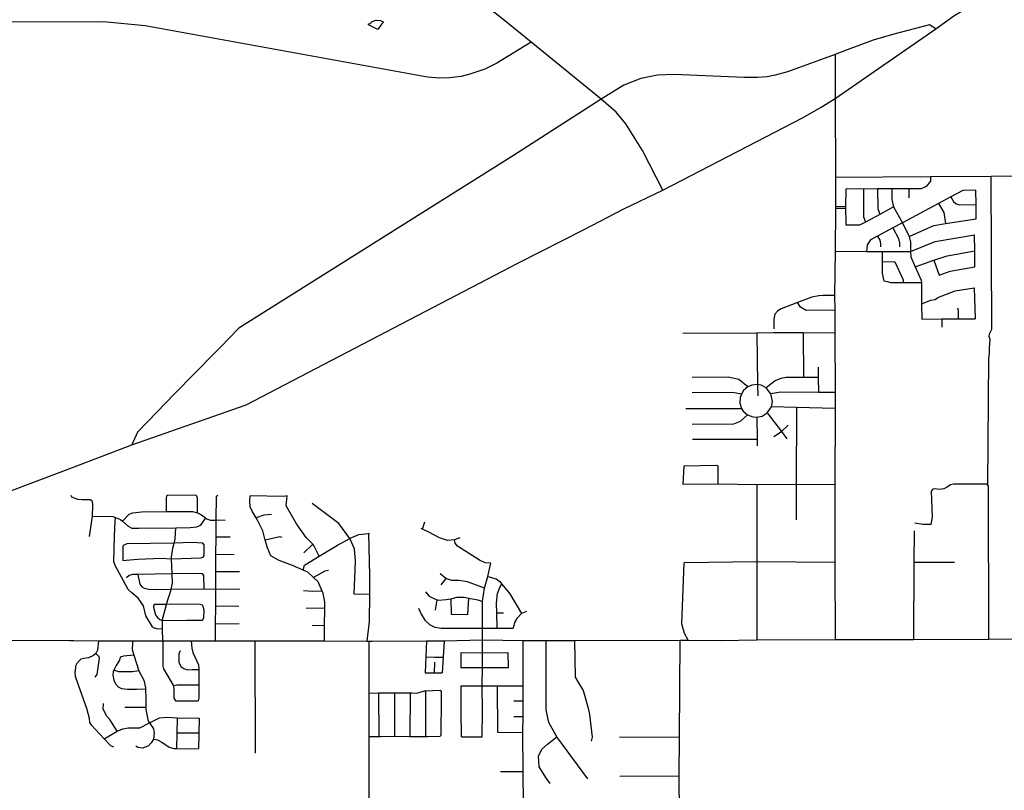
# Model space of a CAD drawing. Header units: millimetres. Extents: x 35 to 72953, y -43 to 70184.
# Tile 22 of 204: x 16755 to 21883, y 20163 to 24178. Entities that reach past the tile are written whole.
import ezdxf

# ---------------------------------------------------------------- set-up
doc = ezdxf.new("R2010")
doc.units = ezdxf.units.MM
for name, color, linetype in [('roads_2', 2, 'Continuous'), ('roads_3', 3, 'Continuous'), ('water', 7, 'Continuous')]:
    doc.layers.add(name, color=color, linetype=linetype)

msp = doc.modelspace()

# ---------------------------------------------------------------- linework, layer by layer
at = {"layer": 'roads_2'}
msp.add_lwpolyline([(16169.22, 21520.33), (17030.56, 21845.43), (17339.3, 21962.07), (17933.72, 22171.89), (19353.18, 22911.73), (19694.08, 23084.83), (19901.78, 23192.71), (20103.84, 23290.42), (20835.17, 23668.61), (20929.23, 23722.61), (21002.37, 23767.36), (21525.56, 24130.41), (21620.19, 24198.03), (21715.34, 24255.32), (21869.72, 24358.62), (21939.07, 24390.81), (21987.19, 24412.26), (22047.14, 24434.41), (22136.57, 24465.63), (22236.28, 24497.73), (22659.16, 24632.35), (23063.73, 24761.84), (23469.81, 24895.82), (23930.06, 25038.4)], dxfattribs=at)
at = {"layer": 'roads_3'}
for points in [[(19782.55, 23764.49), (19418.93, 24060.14), (19271.43, 24180.11), (19046.57, 24358.28), (18915.16, 24462.41), (18772.84, 24579.19), (18715.1, 24626.59), (18519.94, 24786.66), (18098.93, 25131.59), (17903.88, 25291.46), (17789.93, 25384.94), (17266.55, 25810.15), (17106.14, 25941.08), (17060.66, 25977.05), (17038.43, 25994.6), (16539.45, 26406.99)], [(19418.93, 24060.14), (19240.05, 23951.03), (19176.93, 23919.51), (19099.2, 23893.22), (19053.55, 23882.52), (18993.57, 23875.16), (18943.31, 23873.12), (18877.88, 23878.4), (17408.43, 24145.96), (17191.31, 24166.32), (15289.66, 24161.4), (14494.51, 24146.56), (13667.26, 24135.04), (12203.22, 24109.6), (11892.25, 24209.94), (11599.92, 24188.33), (11382.9, 24111.15), (10439.56, 24115.28), (9641.19, 24113.86), (9027.62, 24104.12), (8833.85, 24089.26), (8195.79, 24073.56), (7930.43, 24069.94)], [(21525.56, 24130.41), (21493.21, 24150.58), (21306.97, 24101.84), (21200.29, 24070.59), (21064.4, 24020.68), (21002.26, 23996.46), (20816.36, 23927.75), (20752.93, 23905.47), (20688.52, 23888.36), (20647.11, 23880.36), (20596.65, 23876.61), (20527.01, 23876.27), (20160.94, 23892.08), (20075.95, 23888.45), (19990.31, 23871.88), (19900.58, 23837.24), (19782.55, 23764.49), (19325.8, 23470.16), (17896.51, 22570.98), (17799.91, 22471.79), (17768.74, 22439.8), (17561.84, 22227.69), (17422.55, 22084.77), (17367.68, 22028.54), (17339.3, 21962.07)], [(21002.26, 23996.46), (21002.37, 23767.36), (21003.22, 23356.39), (21002.98, 23202.85), (21002.95, 23194.83), (21002.02, 22971.45), (20999.08, 22740.65), (21000.32, 22664.02), (21000.48, 22545.2), (21001.44, 22234.69), (21002.37, 22152.56), (20999.78, 21753.65), (20999.98, 21349.66), (21002.04, 20949.47)], [(20103.84, 23290.42), (19997.93, 23495.69), (19911.54, 23635.48), (19861.03, 23695.74), (19782.55, 23764.49)], [(23632.39, 23363.61), (23420.28, 23364.35), (23125.56, 23366.48), (23017.04, 23366.37), (22619.49, 23364.35), (22291.98, 23363.12), (21813.55, 23360.65), (21498.81, 23358.16), (21003.22, 23356.39)], [(21498.81, 23358.16), (21497.36, 23336.01), (21475.36, 23308.23), (21449, 23295.93), (21385.16, 23296.28), (21296.31, 23297.12), (21222.02, 23296.43), (21149.41, 23295.37), (21059.5, 23295.7)], [(21801.88, 20950.17), (21800.4, 21747.28), (21797.63, 21753.08), (21801.89, 22414.8), (21805.22, 22437.1), (21806, 22454.33), (21804.74, 22467.51), (21808.07, 22489.04), (21808.73, 22512.04), (21803.71, 22526.73), (21805.52, 22541.78), (21816.92, 22564.57), (21813.55, 23360.65)], [(21059.39, 23107.11), (21058.74, 23122.94), (21057.86, 23195.13), (21057.77, 23202.73), (21059.5, 23295.7)], [(21149.41, 23295.37), (21149.05, 23149.83), (21159.83, 23122.09)], [(21734.95, 23290.36), (21666.15, 23288.41), (21603.82, 23254.87), (21540, 23220.52), (21352.37, 23119.55), (21302.88, 23093.03), (21222.27, 23049.83), (21185.73, 23030.26), (21168.15, 23005.59), (21165.15, 22970.82)], [(21222.02, 23296.43), (21223.32, 23194.61), (21234.34, 23163.37)], [(21296.31, 23297.12), (21297.04, 23240.96), (21306.12, 23201.94), (21352.37, 23119.55), (21387.66, 23048.52), (21393.54, 23018.51), (21394.81, 22970.6), (21395.59, 22942.52), (21417.81, 22890.17), (21449.34, 22821.29), (21451.3, 22806.1), (21451.06, 22698.14), (21452.38, 22618.1)], [(21385.16, 23296.28), (21384.99, 23250.31)], [(21736.38, 23140.53), (21735.67, 23214.1), (21734.95, 23290.36)], [(21603.82, 23254.87), (21617.78, 23230.61), (21631.95, 23219), (21651.64, 23213.77), (21735.67, 23214.1)], [(21002.95, 23194.83), (21057.86, 23195.13)], [(21057.77, 23202.73), (21002.98, 23202.85)], [(21306.12, 23201.94), (21234.34, 23163.37), (21159.83, 23122.09), (21128.1, 23106.79), (21076.18, 23107.03), (21059.39, 23107.11)], [(21540, 23220.52), (21567.1, 23173.63), (21576.3, 23115.63)], [(21387.66, 23048.52), (21516.24, 23105.3), (21576.3, 23115.63), (21736.38, 23140.53)], [(21302.88, 23093.03), (21332.05, 23037.11), (21336.08, 23014.95), (21337.41, 22993.79)], [(21002.02, 22971.45), (21165.15, 22970.82), (21247.56, 22970.74), (21394.81, 22970.6), (21522.24, 23022.84), (21728.01, 23056.59)], [(21222.27, 23049.83), (21234.68, 23029.54), (21237.76, 23010.29), (21237.45, 22993.51)], [(21729.49, 22889.87), (21728.75, 22973.71), (21728.01, 23056.59)], [(21417.81, 22890.17), (21516.23, 22924.39), (21584.9, 22948.27), (21728.75, 22973.71)], [(21256.08, 22816.29), (21254.22, 22830.56), (21247.79, 22857.58), (21247.67, 22915.18), (21247.56, 22970.74)], [(21516.23, 22924.39), (21542.79, 22847.31)], [(21311.7, 22916.31), (21247.67, 22915.18)], [(21311.7, 22916.31), (21355.42, 22821.62), (21355.81, 22806.12)], [(21542.79, 22847.31), (21600.39, 22867.99), (21729.49, 22889.87)], [(21451.3, 22806.1), (21355.81, 22806.12), (21292.79, 22806.13), (21274.27, 22811.26), (21256.08, 22816.29)], [(21451.06, 22698.14), (21500.48, 22716.88), (21521.98, 22720.44), (21536.24, 22730.46), (21627.22, 22764.98), (21726.38, 22781)], [(21726.38, 22781), (21730.28, 22619.9)], [(20999.08, 22740.65), (20939.06, 22741.56), (20917.12, 22739.8), (20880.5, 22732.63), (20805.73, 22704.18), (20719.69, 22671.27), (20702.3, 22660.47), (20687.18, 22643.49), (20681.85, 22618.33), (20682.35, 22567.4)], [(21000.32, 22664.02), (20850, 22663.12), (20821.51, 22679.58), (20805.73, 22704.18)], [(21644.58, 22619.34), (21644.19, 22662.13), (21639.96, 22675.65)], [(21452.38, 22618.1), (21556.41, 22618.77), (21644.58, 22619.34), (21730.28, 22619.9)], [(21556.41, 22618.77), (21557.08, 22575.96)], [(21000.48, 22545.2), (20835.09, 22546.85), (20679.8, 22545.53), (20594.34, 22545.01), (20209.25, 22542.9)], [(20594.34, 22545.01), (20597.81, 22276.75)], [(20835.09, 22546.85), (20836.9, 22314.35)], [(20913.59, 22366.66), (20912.68, 22313.27), (20915.13, 22235.57)], [(20546.7, 22265.47), (20499.43, 22302.77), (20444.13, 22315.19), (20257.82, 22314.1)], [(20912.68, 22313.27), (20836.9, 22314.35), (20747.35, 22313.59), (20718.34, 22309.09), (20688.45, 22295.55), (20642.52, 22259.15)], [(20506.21, 22209.9), (20505.08, 22180.31), (20514.17, 22152.14), (20523.4, 22138.22), (20544.89, 22119.4), (20572.52, 22108.44), (20593.08, 22106.72), (20622.16, 22112.93), (20647.45, 22128.76), (20669.46, 22160.32), (20675.52, 22189.3), (20667.1, 22228.83), (20642.52, 22259.15), (20616.23, 22273), (20597.81, 22276.75), (20568.17, 22274.32), (20546.7, 22265.47), (20524.02, 22246.33), (20514.67, 22227.19), (20506.21, 22209.9)], [(20597.81, 22276.75), (20598.47, 22218.79)], [(20514.67, 22227.19), (20467.56, 22236.32), (20257.77, 22233.67)], [(21001.44, 22234.69), (20915.13, 22235.57), (20718.62, 22236.59), (20667.1, 22228.83)], [(20223.25, 22152.34), (20514.17, 22152.14)], [(21002.37, 22152.56), (20800.67, 22157.23), (20669.46, 22160.32)], [(20800.67, 22157.23), (20798.14, 21755.67), (20799.07, 21572.16)], [(20257.77, 22071.12), (20473.92, 22071.63), (20508.64, 22086.55), (20544.89, 22119.4)], [(20593.08, 22106.72), (20594.81, 21991.73), (20595.88, 21957.01)], [(20647.45, 22128.76), (20721.42, 22032.1), (20749.79, 21994.17)], [(20683.02, 22005.78), (20721.42, 22032.1), (20757.02, 22064.92)], [(20258.1, 21991.95), (20594.81, 21991.73)], [(20210.69, 21756.85), (20216.06, 21853.57)], [(20216.06, 21853.57), (20383.55, 21857.16), (20391.36, 21853.78), (20390.12, 21757.14)], [(20999.78, 21753.65), (20798.14, 21755.67), (20593.83, 21753.74), (20390.12, 21757.14), (20210.69, 21756.85)], [(20593.83, 21753.74), (20593.31, 21353.4), (20593.27, 20946.47)], [(21797.63, 21753.08), (21787.94, 21758.22), (21617.9, 21758.2), (21601.52, 21753.68), (21585.41, 21743.11), (21566.82, 21734.06), (21544.09, 21730.75), (21521.67, 21734.11), (21510.56, 21731.36), (21502.3, 21721.92), (21506.39, 21585.14), (21500.7, 21548.53), (21459.01, 21547.23), (21416.85, 21555.19)], [(17130.17, 21671.46), (17121.27, 21675.45), (17079.67, 21675.69), (17057.7, 21677.71), (17027.19, 21690.59), (17023.38, 21698.19)], [(17681.41, 21607.86), (17680.95, 21684.31), (17677.62, 21695.53), (17672.14, 21700.7), (17525.23, 21699.68), (17518.82, 21695.13), (17517.29, 21684.83), (17518.12, 21614.69)], [(17774.77, 20941.72), (17775.21, 21028.88), (17775.66, 21121.7), (17776.34, 21211.04), (17776.54, 21301.29), (17776.97, 21389.86), (17777.42, 21481.47), (17777.64, 21525.77), (17778.01, 21570.68), (17779.07, 21695.63), (17786.4, 21699.87)], [(18342.12, 20940.99), (18342.93, 21019.16), (18343.89, 21111.35), (18344.2, 21142.31), (18335.12, 21190.25), (18330.87, 21199.83), (18308.97, 21249.13), (18284.53, 21272.13), (18255.39, 21299.55), (18231.22, 21309.96), (18176.19, 21333.63), (18106.84, 21360.35), (18098.8, 21363.45), (18063.47, 21384.72), (18045.24, 21426.61), (18034.13, 21466.89), (18020.96, 21514.61), (17997.25, 21563.18), (17986.38, 21581.95), (17965.63, 21617.82), (17955.89, 21639.67), (17952.88, 21668.8), (17955.36, 21697.3)], [(18147.99, 21697.06), (18130.3, 21692.83), (17955.36, 21697.3)], [(18315.11, 21382.42), (18287.27, 21439.04), (18281.21, 21445.18), (18247.09, 21479.74), (18195.96, 21550.79), (18143.05, 21644.89), (18147.99, 21697.06)], [(17118.1, 21485.63), (17133.53, 21591.44), (17135.94, 21648.85), (17133.97, 21667.47), (17130.17, 21671.46)], [(18575.91, 21183.28), (18496.05, 21184.58), (18503.57, 21357.48), (18498.17, 21421.19), (18473.82, 21474.15), (18416.64, 21553.55), (18278.4, 21658.06)], [(17133.53, 21591.44), (17240.85, 21589.15), (17253.4, 21584.1), (17280.49, 21573.22), (17289.64, 21565.31), (17319.23, 21539.71), (17338.62, 21529.38), (17374.83, 21529.34), (17567.51, 21529.93), (17642.52, 21532.42), (17677.87, 21535.37), (17692.54, 21541.78), (17700.73, 21548.63), (17720.6, 21576.93), (17722.45, 21581.68)], [(17289.64, 21565.31), (17325.35, 21601.91), (17343.47, 21608.31), (17388.74, 21613.82), (17518.12, 21614.69), (17655.56, 21615.62), (17681.41, 21607.86), (17701.23, 21598.82), (17715.44, 21587.22), (17722.45, 21581.68), (17727.93, 21577.34), (17747.75, 21570.45), (17778.01, 21570.68)], [(18067.03, 21599.11), (18025.95, 21597.12), (17986.38, 21581.95)], [(17499.28, 21003.08), (17469.84, 21003.72), (17451.25, 21008.9), (17446.08, 21014.36), (17412.63, 21071.75), (17399.29, 21123.33), (17371.6, 21163.42), (17339.02, 21191.67), (17319.84, 21208.38), (17295.52, 21253.61), (17253.86, 21331.32), (17245.36, 21353.18), (17248.59, 21487.55), (17252.65, 21564.59), (17253.4, 21584.1)], [(17824.25, 21569), (17778.01, 21570.68)], [(18852.29, 21523.8), (18864.13, 21560.94)], [(17499.92, 20942.08), (17499.28, 21003.08), (17498.82, 21047.66), (17498.77, 21052.13), (17519.66, 21130.99), (17526.06, 21154.62), (17542.51, 21203.08), (17544.08, 21210.83), (17550.32, 21241.68), (17548.66, 21291.2), (17546.05, 21369.2), (17545.76, 21377.67), (17552.29, 21424.43), (17559.31, 21451.13), (17560.52, 21455.73), (17565.28, 21472.88), (17567.51, 21529.93)], [(18231.22, 21309.96), (18238.37, 21335.97), (18315.11, 21382.42), (18410.41, 21440.11), (18473.82, 21474.15), (18484.83, 21480.06), (18521.43, 21495.17), (18572.07, 21501.68), (18577.52, 21502.39)], [(18572.07, 21501.68), (18576.03, 21280.34), (18575.91, 21183.28), (18575.74, 21043.12), (18562.81, 20940.72)], [(19046.8, 21478.79), (19018.77, 21468.11), (18982.56, 21464.71), (18941.2, 21477.63), (18885.63, 21508.59), (18852.29, 21523.8), (18845.12, 21527.08)], [(21412.73, 21514.61), (21412.07, 21350.51), (21409.92, 20949.22)], [(17297.29, 21439.87), (17292.1, 21435.02), (17292.61, 21359.79)], [(17714.78, 21442.59), (17708.25, 21450.19), (17653.39, 21453.16), (17559.31, 21451.13), (17312.23, 21447.43), (17297.29, 21439.87)], [(17711.06, 21377.15), (17716.16, 21386.9), (17714.78, 21442.59)], [(17850.73, 21481.38), (17777.42, 21481.47)], [(18121.5, 21480.51), (18109.32, 21483.56), (18034.13, 21466.89)], [(18281.21, 21445.18), (18234.79, 21399.68)], [(19209.21, 21345.74), (19179.22, 21348.05), (19150.09, 21361.5), (19034.42, 21435.28), (19023.07, 21451.36), (19018.77, 21468.11)], [(17872.57, 21390.93), (17776.97, 21389.86)], [(17292.61, 21359.79), (17309.37, 21361.58), (17370.96, 21367.26), (17491.36, 21371.66), (17546.05, 21369.2), (17699.06, 21373.91), (17711.06, 21377.15)], [(19164.15, 20441.81), (19165.41, 20574.29), (19163.95, 20707.5), (19165.86, 20802.7), (19164.47, 20878.15), (19164.58, 20946.81), (19164.8, 21008.08), (19165.17, 21147.46), (19175.86, 21215.96), (19193.7, 21276.46), (19209.21, 21345.74)], [(20235.96, 20944.57), (20217.28, 20979.38), (20203.98, 21030.84), (20214.74, 21348.3)], [(20999.98, 21349.66), (20593.31, 21353.4), (20214.74, 21348.3)], [(21622.39, 21350.3), (21412.07, 21350.51)], [(17715.55, 21213.03), (17713.83, 21282.1), (17707.3, 21290.79), (17693.86, 21293.33), (17548.66, 21291.2), (17369.91, 21287.74), (17342.5, 21287.22), (17324.21, 21282.09), (17310.77, 21270.36)], [(17369.91, 21287.74), (17381.14, 21237.12), (17391.49, 21223.15), (17403.67, 21215.85), (17427.75, 21211.57), (17464.32, 21209.39), (17544.08, 21210.83), (17715.55, 21213.03), (17776.34, 21211.04)], [(17900.49, 21301.74), (17776.54, 21301.29)], [(18363.14, 21307.31), (18343.46, 21304.94), (18284.53, 21272.13)], [(19175.86, 21215.96), (19086.97, 21249.49), (19044, 21255.46), (19005.77, 21255.25), (18974.54, 21266.52), (18944.04, 21291.41)], [(18974.54, 21266.52), (18948.32, 21234.07)], [(19193.7, 21276.46), (19236.9, 21264.86), (19254.57, 21251.49), (19266.42, 21236.98), (19306.91, 21187.42), (19368.37, 21083.3)], [(19240.87, 21007.64), (19239.68, 21086.17), (19238.89, 21138.36), (19243.51, 21187.49), (19255.44, 21218.73), (19266.42, 21236.98)], [(17901.59, 21208.92), (17776.34, 21211.04)], [(18330.87, 21199.83), (18279.97, 21198.57), (18233.33, 21201.9)], [(18868.8, 21197.55), (18888.25, 21175.15), (18912.14, 21161.83), (18929.64, 21154.9), (18936.24, 21153.85), (18975.66, 21156.9), (18999.71, 21159.97), (19032.67, 21168.9), (19069.27, 21169.27), (19093.34, 21163.36), (19140.31, 21155.05), (19165.17, 21147.46)], [(17453.81, 21127.03), (17451.4, 21121.74), (17451.4, 21117.81), (17462.63, 21077.75), (17472.36, 21062.87), (17485.46, 21053.14), (17498.82, 21047.66), (17624.3, 21050.23), (17669.51, 21049.15), (17706.76, 21048.85)], [(17694.79, 21130.68), (17546.05, 21132.4), (17519.66, 21130.99), (17458.42, 21130.24), (17453.81, 21127.03)], [(17706.76, 21048.85), (17714.74, 21062.38), (17715.05, 21102.01), (17711.22, 21120.68), (17706.86, 21127.08), (17694.79, 21130.68)], [(18919.72, 21101.97), (18929.64, 21154.9)], [(18999.71, 21159.97), (19001.42, 21081.34), (19089, 21078.67), (19093.34, 21163.36)], [(17896.84, 21119.95), (17775.66, 21121.7)], [(18343.89, 21111.35), (18246.62, 21109.66)], [(18832.21, 21111.33), (18846.12, 21081.37), (18865.43, 21049.53), (18889.56, 21026.03), (18917.32, 21013.38), (18950.31, 21008.33), (19164.8, 21008.08), (19240.87, 21007.64), (19325.43, 21007.14)], [(19274.9, 21086.13), (19239.68, 21086.17)], [(19394.3, 21095.11), (19368.37, 21083.3), (19343.95, 21057.85), (19331.43, 21036.93), (19325.43, 21007.14)], [(17897.93, 21029.94), (17775.21, 21028.88)], [(18342.93, 21019.16), (18277.75, 21021.46)], [(15212.33, 20944.93), (17015.36, 20942.73), (17037.52, 20942.7), (17165.28, 20942.53), (17344.74, 20942.28), (17499.92, 20942.08), (17648.51, 20941.88), (17774.77, 20941.72), (17980.52, 20941.45), (18342.12, 20940.99), (18562.81, 20940.72), (18573.59, 20940.71), (18591.14, 20940.8), (18872.77, 20941.45), (18964.83, 20941.68), (19164.58, 20946.81), (19377.21, 20943.44), (19497.4, 20943.61), (19643.54, 20943.83), (20194.78, 20944.67), (20235.96, 20944.57), (20404.13, 20944.17), (20593.27, 20946.47), (21002.04, 20949.47), (21409.92, 20949.22), (21801.88, 20950.17), (22674.43, 20953.29)], [(17165.28, 20942.53), (17160.68, 20893.48), (17152.24, 20876.12), (17139.73, 20864.98), (17113.42, 20852.36), (17088.63, 20850.46), (17074.18, 20846.19), (17067.49, 20840.63), (17051.95, 20823.7), (17045.89, 20809.33), (17043.06, 20783.6), (17041.84, 20777.64), (17043.97, 20758.32), (17069.3, 20682.35), (17103.23, 20590.5), (17116.09, 20539.43), (17118.21, 20514.11), (17126.39, 20503.8), (17195.47, 20431.07), (17227.98, 20396.84), (17243.5, 20389.09)], [(17344.74, 20942.28), (17341.98, 20929.96), (17340.42, 20897.2), (17350.17, 20866.55), (17376.23, 20784.61), (17402.08, 20737.24), (17409.65, 20696.59), (17409.84, 20692.12), (17412.01, 20640.16), (17411.19, 20593.88), (17411.03, 20584.64), (17424.66, 20523.96), (17430.76, 20514.83), (17452.04, 20482.96), (17454.45, 20463.24), (17452.27, 20428.66), (17440.36, 20410.78), (17426.01, 20394.11), (17396.73, 20382.31), (17370.4, 20385.86), (17360.38, 20393.3)], [(17499.92, 20942.08), (17500.83, 20832.41), (17499.88, 20810.57), (17504.13, 20796.61), (17544.27, 20728.12), (17555.72, 20706.77), (17557.64, 20688.24), (17557.27, 20643.65), (17566.09, 20628.46)], [(17648.51, 20941.88), (17651.2, 20904.11), (17656.35, 20880.74), (17686.45, 20816.39), (17687.03, 20796.67), (17687.07, 20793.02), (17687.94, 20710.2), (17688.65, 20642.56), (17684.37, 20629.22)], [(17982.5, 20357.29), (17980.52, 20941.45)], [(18573.59, 20940.71), (18573.26, 20669.69), (18572.98, 20443.33), (18572.79, 20287.83), (18572.7, 20209.46), (18572.58, 20108.93), (18572.49, 20038.76), (18572.39, 19958.18), (18572.31, 19892.45), (18572.22, 19820.84), (18572.07, 19694.04), (18571.89, 19545.06), (18571.79, 19464.03), (18571.66, 19359.51), (18573.03, 19322.81), (18571.41, 18920.67), (18573.18, 18519.74), (18570.14, 18114.28), (18567.6, 17738.41)], [(18872.77, 20941.45), (18869.65, 20857.55), (18866.63, 20774.75)], [(18964.83, 20941.68), (18960.29, 20856.11), (18955.95, 20775.86)], [(19380.62, 19322.08), (19380.66, 19358.77), (19381.96, 19754.49), (19377.72, 20259.44), (19375.7, 20463.87), (19377.11, 20545.21), (19376.62, 20627.06), (19377.37, 20707.03), (19377.21, 20943.44)], [(19713.66, 20222.99), (19551.99, 20441.34), (19511.24, 20516.24), (19496.27, 20581.86), (19497.4, 20943.61)], [(19643.54, 20943.83), (19648.34, 20752.08), (19659.06, 20731.39), (19689.81, 20682.87), (19714.78, 20590.16), (19721.91, 20558.78), (19735.39, 20440.42), (19730.35, 20419.75)], [(20966.77, 19332.42), (20836.06, 19335.74), (20705.68, 19360.83), (20612.93, 19392.3), (20521.98, 19440.87), (20438.94, 19501.22), (20369.51, 19571.52), (20353.07, 19592.38), (20303.69, 19655.01), (20266.85, 19715.3), (20236.55, 19785.04), (20215.7, 19847.96), (20198.43, 19931.72), (20193.04, 19980.6), (20191.29, 20040.35), (20189.72, 20237.55), (20190.67, 20439.63), (20194.78, 20944.67)], [(17152.24, 20876.12), (17166.32, 20860.77), (17168.9, 20850.9), (17156.12, 20766.05), (17147.05, 20752.65)], [(17589.88, 20890), (17582.87, 20873.25), (17583.73, 20829.87), (17594.98, 20808.32), (17610.21, 20797.08), (17627.28, 20791.29), (17652.69, 20792.54), (17687.07, 20793.02)], [(19164.47, 20878.15), (19052.87, 20879.09), (19051.46, 20803.56), (19165.86, 20802.7)], [(19165.86, 20802.7), (19300.12, 20802.48), (19298.94, 20879.3), (19164.47, 20878.15)], [(17350.17, 20866.55), (17295.9, 20861.23), (17278.65, 20856.53), (17273.89, 20840.67), (17257.9, 20814.09), (17245.68, 20788.17), (17242.34, 20781.08), (17240.16, 20762.2), (17244.87, 20736.46), (17253.04, 20718.42), (17267.24, 20702.53), (17285.76, 20693.51), (17316.36, 20690.03), (17364.21, 20689.11), (17409.84, 20692.12)], [(18869.65, 20857.55), (18917, 20856.83), (18960.29, 20856.11)], [(18915.77, 20775.36), (18916.69, 20830.89)], [(17376.23, 20784.61), (17341.92, 20780.94), (17271.22, 20781.04), (17245.68, 20788.17)], [(18866.63, 20774.75), (18915.77, 20775.36), (18955.95, 20775.86)], [(17687.94, 20710.2), (17573.83, 20710.45), (17555.72, 20706.77)], [(18573.26, 20669.69), (18623.61, 20669.96), (18707.44, 20670.43), (18788.04, 20670.87), (18797.3, 20670.93), (18823.64, 20669.39), (18863.16, 20680.93), (18869, 20681.22), (18944.22, 20684.86), (18949.78, 20678.3)], [(18623.61, 20669.96), (18624.79, 20443.27)], [(18707.44, 20670.43), (18706.46, 20445.51)], [(18788.04, 20670.87), (18786.67, 20443.67)], [(18869, 20681.22), (18868.01, 20443.48)], [(18949.78, 20678.3), (18950.25, 20642.51), (18949, 20448.42)], [(19053.34, 20706.57), (19163.95, 20707.5), (19241.44, 20707.15), (19377.37, 20707.03)], [(19055.56, 20441.25), (19054.28, 20579.33), (19053.34, 20706.57)], [(19241.44, 20707.15), (19243.41, 20466.08)], [(17262.92, 20470.65), (17225.07, 20531.7), (17207, 20551.02), (17189.81, 20587.09), (17190.55, 20614.7)], [(17566.09, 20628.46), (17684.37, 20629.22)], [(19376.62, 20627.06), (19328.48, 20627.98)], [(17411.19, 20593.88), (17301.78, 20595.25)], [(17195.47, 20431.07), (17253.01, 20466.02), (17262.92, 20470.65), (17291.4, 20483.98), (17320.72, 20489.09), (17380.21, 20489.01), (17430.76, 20514.83), (17483.39, 20541.07), (17522.2, 20543.6), (17576.94, 20540.09), (17689.45, 20538.23)], [(17573.73, 20380.88), (17575.35, 20461.19), (17576.94, 20540.09)], [(17689.45, 20538.23), (17688.58, 20461.01), (17688.48, 20452.86), (17685.72, 20380.72)], [(19377.11, 20545.21), (19328.1, 20545.53)], [(17688.58, 20461.01), (17575.35, 20461.19)], [(19243.41, 20466.08), (19375.7, 20463.87)], [(17452.27, 20428.66), (17473, 20426.51), (17495.54, 20414.34), (17533, 20388.21), (17557.68, 20381.19), (17573.73, 20380.88), (17640.29, 20379.56), (17685.72, 20380.72)], [(18572.98, 20443.33), (18624.79, 20443.27), (18633.4, 20443.26), (18706.46, 20445.51), (18711.92, 20445.68), (18786.67, 20443.67), (18790.44, 20443.57), (18868.01, 20443.48), (18878.07, 20443.46), (18944.44, 20445.4), (18949, 20448.42)], [(19055.56, 20441.25), (19164.15, 20441.81)], [(19517.33, 20198.25), (19498.74, 20224.66), (19460.83, 20284.59), (19457.31, 20341.63), (19474.64, 20376.96), (19503.95, 20403.61), (19551.99, 20441.34)], [(20190.67, 20439.63), (19877.74, 20438.93)], [(19377.72, 20259.44), (19259.07, 20259.19)], [(20189.72, 20237.55), (19880, 20235.32)]]:
    msp.add_lwpolyline(points, dxfattribs=at)
at = {"layer": 'water'}
msp.add_lwpolyline([(18571, 24156.48), (18580.76, 24157.68), (18590.53, 24167.43), (18611.88, 24175.32), (18634.43, 24173.44), (18647.22, 24167.32), (18647.83, 24163.67), (18639.28, 24154.53), (18619.72, 24125.91), (18572.21, 24150.99), (18571, 24156.48)], close=True, dxfattribs=at)

doc.saveas('drawing.dxf')
